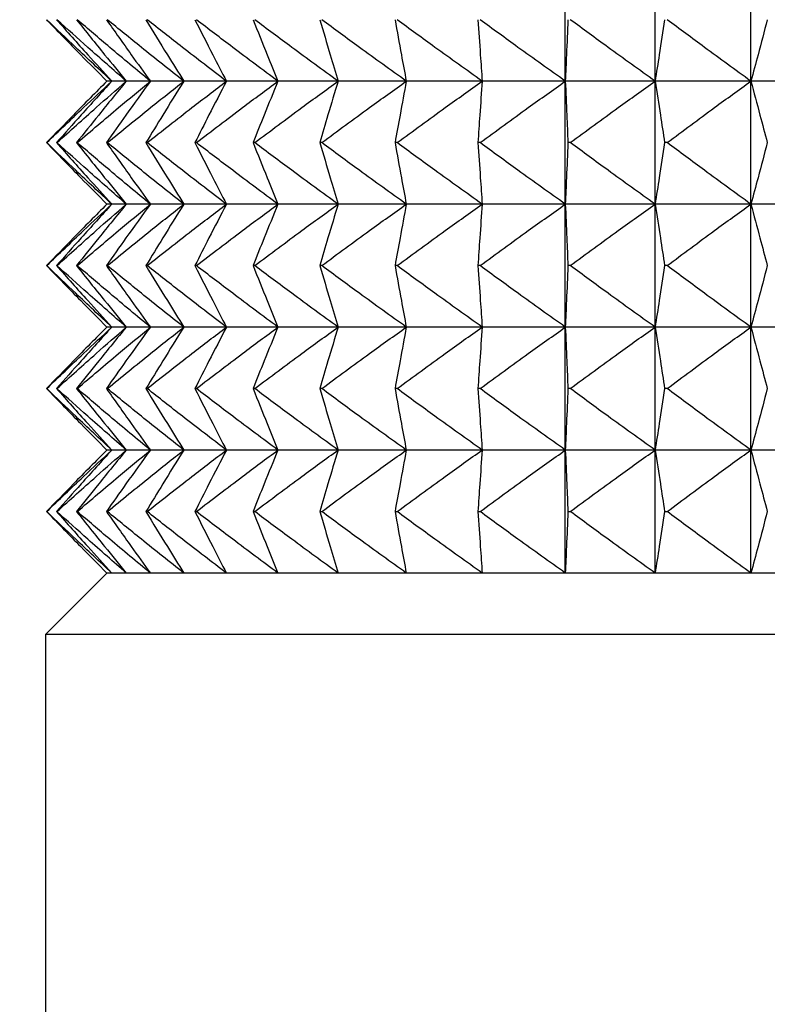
# Model space of a CAD drawing. Header units: millimetres. Extents: x 0 to 210, y 0 to 297.
# Tile 54 of 80: x 172.7 to 174.52, y 262.78 to 265.18. Entities that reach past the tile are written whole.
import ezdxf

# ---------------------------------------------------------------- set-up
doc = ezdxf.new("R2010")
doc.units = ezdxf.units.MM
doc.dimstyles.new('SLDDIMSTYLE0', dxfattribs={"dimtxt": 0.18, "dimasz": 1.016, "dimexe": 0, "dimexo": 0.0625, "dimgap": 0, "dimtad": 0, "dimtih": 1, "dimtoh": 1, "dimdec": 0, "dimrnd": 1e-09, "dimzin": 0, "dimdsep": 46, "dimtxsty": 'Standard', "dimblk1": 'DOT', "dimblk2": 'DOT', "dimsah": 1, "dimcen": 0.09, "dimadec": 0, "dimazin": 0, "dimtfac": 1.016, "dimtdec": 0, "dimtofl": 0, "dimtmove": 0, "dimatfit": 3, "dimldrblk": 'DOT', "dimfxl": 1, "dimfrac": 2, "dimtolj": 1, "dimtzin": 0, "dimarcsym": 0})

# ---------------------------------------------------------------- blocks, each defined once
blk = doc.blocks.new('_Dot')
at = {"color": 0, "linetype": 'ByBlock', "lineweight": -2}
blk.add_line((-0.5, 0), (-1, 0), dxfattribs=at)
at = {"color": 0, "linetype": 'ByBlock', "const_width": 0.5}
blk.add_lwpolyline([(-0.25, 0, 1), (0.25, 0, 1)], format="xyb", close=True, dxfattribs=at)

msp = doc.modelspace()

# ---------------------------------------------------------------- linework, layer by layer
at = {"color": 7, "linetype": 'Continuous', "lineweight": 25}
for p, q in [((174.028, 265.0273), (174.028, 265.3273)), ((174.2469, 265.0273), (174.2469, 265.3273)), ((174.4805, 265.0273), (174.4805, 265.3273)), ((172.9221, 265.0273), (172.9103, 265.0273)), ((172.9574, 265.0273), (172.9221, 265.0273)), ((173.0161, 265.0273), (172.9574, 265.0273)), ((173.0977, 265.0273), (173.0161, 265.0273)), ((173.2016, 265.0273), (173.0977, 265.0273)), ((173.3273, 265.0273), (173.2016, 265.0273)), ((173.4738, 265.0273), (173.3273, 265.0273)), ((173.6402, 265.0273), (173.4738, 265.0273)), ((173.8253, 265.0273), (173.6402, 265.0273)), ((174.028, 265.0273), (173.8253, 265.0273)), ((174.2469, 265.0273), (174.028, 265.0273)), ((174.028, 264.7273), (174.028, 265.0273)), ((174.4805, 265.0273), (174.2469, 265.0273)), ((174.2469, 264.7273), (174.2469, 265.0273)), ((174.7272, 265.0273), (174.4805, 265.0273)), ((174.4805, 264.7273), (174.4805, 265.0273)), ((172.7635, 264.8773), (172.7632, 264.8773)), ((172.7884, 264.8773), (172.7875, 264.8773)), ((172.8378, 264.8773), (172.8362, 264.8773)), ((172.9112, 264.8773), (172.909, 264.8773)), ((173.0083, 264.8773), (173.0055, 264.8773)), ((173.1283, 264.8773), (173.125, 264.8773)), ((173.2706, 264.8773), (173.2667, 264.8773)), ((173.434, 264.8773), (173.4296, 264.8773)), ((173.6176, 264.8773), (173.6127, 264.8773)), ((173.8201, 264.8773), (173.8147, 264.8773)), ((174.0402, 264.8773), (174.0344, 264.8773)), ((174.2764, 264.8773), (174.2701, 264.8773)), ((172.9221, 264.7273), (172.9103, 264.7273)), ((172.9574, 264.7273), (172.9221, 264.7273)), ((173.0161, 264.7273), (172.9574, 264.7273)), ((173.0977, 264.7273), (173.0161, 264.7273)), ((173.2016, 264.7273), (173.0977, 264.7273)), ((173.3273, 264.7273), (173.2016, 264.7273)), ((173.4738, 264.7273), (173.3273, 264.7273)), ((173.6402, 264.7273), (173.4738, 264.7273)), ((173.8253, 264.7273), (173.6402, 264.7273)), ((174.028, 264.7273), (173.8253, 264.7273)), ((174.2469, 264.7273), (174.028, 264.7273)), ((174.028, 264.4273), (174.028, 264.7273)), ((174.4805, 264.7273), (174.2469, 264.7273)), ((174.2469, 264.4273), (174.2469, 264.7273)), ((174.7272, 264.7273), (174.4805, 264.7273)), ((174.4805, 264.4273), (174.4805, 264.7273)), ((172.7635, 264.5773), (172.7632, 264.5773)), ((172.7884, 264.5773), (172.7875, 264.5773)), ((172.8378, 264.5773), (172.8362, 264.5773)), ((172.9112, 264.5773), (172.909, 264.5773)), ((173.0083, 264.5773), (173.0055, 264.5773)), ((173.1283, 264.5773), (173.125, 264.5773)), ((173.2706, 264.5773), (173.2667, 264.5773)), ((173.434, 264.5773), (173.4296, 264.5773)), ((173.6176, 264.5773), (173.6127, 264.5773)), ((173.8201, 264.5773), (173.8147, 264.5773)), ((174.0402, 264.5773), (174.0344, 264.5773)), ((174.2764, 264.5773), (174.2701, 264.5773)), ((172.9221, 264.4273), (172.9103, 264.4273)), ((172.9574, 264.4273), (172.9221, 264.4273)), ((173.0161, 264.4273), (172.9574, 264.4273)), ((173.0977, 264.4273), (173.0161, 264.4273)), ((173.2016, 264.4273), (173.0977, 264.4273)), ((173.3273, 264.4273), (173.2016, 264.4273)), ((173.4738, 264.4273), (173.3273, 264.4273)), ((173.6402, 264.4273), (173.4738, 264.4273)), ((173.8253, 264.4273), (173.6402, 264.4273)), ((174.028, 264.4273), (173.8253, 264.4273)), ((174.2469, 264.4273), (174.028, 264.4273)), ((174.028, 264.1273), (174.028, 264.4273)), ((174.4805, 264.4273), (174.2469, 264.4273)), ((174.2469, 264.1273), (174.2469, 264.4273)), ((174.7272, 264.4273), (174.4805, 264.4273)), ((174.4805, 264.1273), (174.4805, 264.4273)), ((172.7635, 264.2773), (172.7632, 264.2773)), ((172.7884, 264.2773), (172.7875, 264.2773)), ((172.8378, 264.2773), (172.8362, 264.2773)), ((172.9112, 264.2773), (172.909, 264.2773)), ((173.0083, 264.2773), (173.0055, 264.2773)), ((173.1283, 264.2773), (173.125, 264.2773)), ((173.2706, 264.2773), (173.2667, 264.2773)), ((173.434, 264.2773), (173.4296, 264.2773)), ((173.6176, 264.2773), (173.6127, 264.2773)), ((173.8201, 264.2773), (173.8147, 264.2773)), ((174.0402, 264.2773), (174.0344, 264.2773)), ((174.2764, 264.2773), (174.2701, 264.2773)), ((172.9221, 264.1273), (172.9103, 264.1273)), ((172.9574, 264.1273), (172.9221, 264.1273)), ((173.0161, 264.1273), (172.9574, 264.1273)), ((173.0977, 264.1273), (173.0161, 264.1273)), ((173.2016, 264.1273), (173.0977, 264.1273)), ((173.3273, 264.1273), (173.2016, 264.1273)), ((173.4738, 264.1273), (173.3273, 264.1273)), ((173.6402, 264.1273), (173.4738, 264.1273)), ((173.8253, 264.1273), (173.6402, 264.1273)), ((174.028, 264.1273), (173.8253, 264.1273)), ((174.2469, 264.1273), (174.028, 264.1273)), ((174.028, 263.8273), (174.028, 264.1273)), ((174.4805, 264.1273), (174.2469, 264.1273)), ((174.2469, 263.8273), (174.2469, 264.1273)), ((174.7272, 264.1273), (174.4805, 264.1273)), ((174.4805, 263.8273), (174.4805, 264.1273)), ((172.7632, 263.9773), (172.7635, 263.9773)), ((172.7875, 263.9773), (172.7884, 263.9773)), ((172.8362, 263.9773), (172.8378, 263.9773)), ((172.909, 263.9773), (172.9112, 263.9773)), ((173.0055, 263.9773), (173.0083, 263.9773)), ((173.125, 263.9773), (173.1283, 263.9773)), ((173.2667, 263.9773), (173.2706, 263.9773)), ((173.4296, 263.9773), (173.434, 263.9773)), ((173.6127, 263.9773), (173.6176, 263.9773)), ((173.8147, 263.9773), (173.8201, 263.9773)), ((174.0344, 263.9773), (174.0402, 263.9773)), ((174.2701, 263.9773), (174.2764, 263.9773)), ((172.9103, 263.8273), (172.7603, 263.6773)), ((172.9221, 263.8273), (172.9103, 263.8273)), ((172.9574, 263.8273), (172.9221, 263.8273)), ((173.0161, 263.8273), (172.9574, 263.8273)), ((173.0977, 263.8273), (173.0161, 263.8273)), ((173.2016, 263.8273), (173.0977, 263.8273)), ((173.3273, 263.8273), (173.2016, 263.8273)), ((173.4738, 263.8273), (173.3273, 263.8273)), ((173.6402, 263.8273), (173.4738, 263.8273)), ((173.8253, 263.8273), (173.6402, 263.8273)), ((174.028, 263.8273), (173.8253, 263.8273)), ((174.2469, 263.8273), (174.028, 263.8273)), ((174.4805, 263.8273), (174.2469, 263.8273)), ((174.7272, 263.8273), (174.4805, 263.8273)), ((172.7603, 263.6773), (172.7603, 262.1773)), ((180.1603, 263.6773), (172.7603, 263.6773))]:
    msp.add_line(p, q, dxfattribs=at)
for points, knots in [([(172.7632, 265.1773), (172.7908, 265.1487), (172.8395, 265.0984), (172.8889, 265.0488), (172.9103, 265.0273)], [0, 0, 0, 0, 0.567508, 1, 1, 1, 1]), ([(172.9221, 265.0273), (172.8927, 265.0547), (172.8395, 265.1044), (172.787, 265.1548), (172.7635, 265.1773)], [0, 0, 0, 0, 0.552659, 1, 1, 1, 1]), ([(172.7875, 265.1773), (172.8127, 265.1487), (172.8573, 265.0984), (172.9025, 265.0488), (172.9221, 265.0273)], [0, 0, 0, 0, 0.567717, 1, 1, 1, 1]), ([(172.9574, 265.0273), (172.9261, 265.0547), (172.8694, 265.1043), (172.8134, 265.1548), (172.7884, 265.1773)], [0, 0, 0, 0, 0.552808, 1, 1, 1, 1]), ([(172.8362, 265.1773), (172.859, 265.1488), (172.899, 265.0985), (172.9398, 265.0488), (172.9574, 265.0273)], [0, 0, 0, 0, 0.56796, 1, 1, 1, 1]), ([(173.0161, 265.0273), (172.983, 265.0547), (172.9232, 265.1043), (172.8642, 265.1548), (172.8378, 265.1773)], [0, 0, 0, 0, 0.552932, 1, 1, 1, 1]), ([(172.909, 265.1773), (172.9291, 265.1488), (172.9645, 265.0985), (173.0005, 265.0488), (173.0161, 265.0273)], [0, 0, 0, 0, 0.568234, 1, 1, 1, 1]), ([(173.0977, 265.0273), (173.0631, 265.0547), (173.0006, 265.1043), (172.9388, 265.1548), (172.9112, 265.1773)], [0, 0, 0, 0, 0.553033, 1, 1, 1, 1]), ([(173.0055, 265.1773), (173.0228, 265.1488), (173.0532, 265.0986), (173.0843, 265.0488), (173.0977, 265.0273)], [0, 0, 0, 0, 0.568536, 1, 1, 1, 1]), ([(173.2016, 265.0273), (173.1658, 265.0547), (173.101, 265.1043), (173.0369, 265.1548), (173.0083, 265.1773)], [0, 0, 0, 0, 0.553115, 1, 1, 1, 1]), ([(173.125, 265.1773), (173.1394, 265.1488), (173.1646, 265.0986), (173.1905, 265.0488), (173.2016, 265.0273)], [0, 0, 0, 0, 0.568854, 1, 1, 1, 1]), ([(173.3273, 265.0273), (173.2904, 265.0547), (173.2238, 265.1043), (173.1578, 265.1548), (173.1283, 265.1773)], [0, 0, 0, 0, 0.553177, 1, 1, 1, 1]), ([(173.2667, 265.1773), (173.278, 265.1488), (173.298, 265.0987), (173.3185, 265.0488), (173.3273, 265.0273)], [0, 0, 0, 0, 0.569171, 1, 1, 1, 1]), ([(173.4738, 265.0273), (173.4361, 265.0547), (173.3681, 265.1043), (173.3007, 265.1548), (173.2706, 265.1773)], [0, 0, 0, 0, 0.553223, 1, 1, 1, 1]), ([(173.4296, 265.1773), (173.4379, 265.1488), (173.4524, 265.0987), (173.4674, 265.0488), (173.4738, 265.0273)], [0, 0, 0, 0, 0.569459, 1, 1, 1, 1]), ([(173.6402, 265.0273), (173.602, 265.0547), (173.5329, 265.1043), (173.4645, 265.1548), (173.434, 265.1773)], [0, 0, 0, 0, 0.553254, 1, 1, 1, 1]), ([(173.6127, 265.1773), (173.6178, 265.1488), (173.6269, 265.0988), (173.6362, 265.0488), (173.6402, 265.0273)], [0, 0, 0, 0, 0.569684, 1, 1, 1, 1]), ([(173.8253, 265.0273), (173.7868, 265.0547), (173.7173, 265.1043), (173.6484, 265.1548), (173.6176, 265.1773)], [0, 0, 0, 0, 0.553271, 1, 1, 1, 1]), ([(173.8147, 265.1773), (173.8167, 265.1488), (173.8202, 265.0988), (173.8238, 265.0488), (173.8253, 265.0273)], [0, 0, 0, 0, 0.5698154, 1, 1, 1, 1]), ([(174.028, 265.0273), (173.9895, 265.0547), (173.9198, 265.1043), (173.8509, 265.1548), (173.8201, 265.1773)], [0, 0, 0, 0, 0.553272, 1, 1, 1, 1]), ([(174.0344, 265.1773), (174.0332, 265.1488), (174.0311, 265.0988), (174.0289, 265.0488), (174.028, 265.0273)], [0, 0, 0, 0, 0.569831, 1, 1, 1, 1]), ([(174.2469, 265.0273), (174.2086, 265.0547), (174.1393, 265.1043), (174.0708, 265.1548), (174.0402, 265.1773)], [0, 0, 0, 0, 0.55326, 1, 1, 1, 1]), ([(174.2701, 265.1773), (174.2658, 265.1488), (174.2581, 265.0988), (174.2503, 265.0488), (174.2469, 265.0273)], [0, 0, 0, 0, 0.569727, 1, 1, 1, 1]), ([(174.4805, 265.0273), (174.4426, 265.0547), (174.3743, 265.1043), (174.3066, 265.1548), (174.2764, 265.1773)], [0, 0, 0, 0, 0.553232, 1, 1, 1, 1]), ([(174.5205, 265.1773), (174.513, 265.1488), (174.4998, 265.0988), (174.4863, 265.0488), (174.4805, 265.0273)], [0, 0, 0, 0, 0.569522, 1, 1, 1, 1]), ([(172.9103, 265.0273), (172.883, 264.9999), (172.8336, 264.9502), (172.7849, 264.8998), (172.7632, 264.8773)], [0, 0, 0, 0, 0.552504, 1, 1, 1, 1]), ([(172.7635, 264.8773), (172.7933, 264.9059), (172.8458, 264.9562), (172.899, 265.0058), (172.9221, 265.0273)], [0, 0, 0, 0, 0.567303, 1, 1, 1, 1]), ([(172.9221, 265.0273), (172.8971, 264.9999), (172.8519, 264.9502), (172.8074, 264.8998), (172.7875, 264.8773)], [0, 0, 0, 0, 0.5522976, 1, 1, 1, 1]), ([(172.7884, 264.8773), (172.8202, 264.9059), (172.8762, 264.9563), (172.9329, 265.0058), (172.9574, 265.0273)], [0, 0, 0, 0, 0.567154, 1, 1, 1, 1]), ([(172.9574, 265.0273), (172.9349, 264.9999), (172.8942, 264.9501), (172.8541, 264.8998), (172.8362, 264.8773)], [0, 0, 0, 0, 0.55206, 1, 1, 1, 1]), ([(172.8378, 264.8773), (172.8713, 264.9059), (172.9304, 264.9563), (172.9902, 265.0058), (173.0161, 265.0273)], [0, 0, 0, 0, 0.567031, 1, 1, 1, 1]), ([(173.0161, 265.0273), (172.9962, 264.9998), (172.9602, 264.9501), (172.9249, 264.8998), (172.909, 264.8773)], [0, 0, 0, 0, 0.55179, 1, 1, 1, 1]), ([(172.9112, 264.8773), (172.9463, 264.9059), (173.0081, 264.9563), (173.0706, 265.0059), (173.0977, 265.0273)], [0, 0, 0, 0, 0.56693, 1, 1, 1, 1]), ([(173.0977, 265.0273), (173.0806, 264.9998), (173.0495, 264.95), (173.0192, 264.8998), (173.0055, 264.8773)], [0, 0, 0, 0, 0.551494, 1, 1, 1, 1]), ([(173.0083, 264.8773), (173.0446, 264.9059), (173.1088, 264.9563), (173.1736, 265.0059), (173.2016, 265.0273)], [0, 0, 0, 0, 0.566849, 1, 1, 1, 1]), ([(173.2016, 265.0273), (173.1874, 264.9998), (173.1616, 264.95), (173.1363, 264.8998), (173.125, 264.8773)], [0, 0, 0, 0, 0.551181, 1, 1, 1, 1]), ([(173.1283, 264.8773), (173.1657, 264.9059), (173.2317, 264.9563), (173.2984, 265.0059), (173.3273, 265.0273)], [0, 0, 0, 0, 0.566787, 1, 1, 1, 1]), ([(173.3273, 265.0273), (173.316, 264.9998), (173.2956, 264.9499), (173.2756, 264.8998), (173.2667, 264.8773)], [0, 0, 0, 0, 0.550869, 1, 1, 1, 1]), ([(173.2706, 264.8773), (173.3088, 264.9059), (173.3762, 264.9563), (173.4443, 265.0059), (173.4738, 265.0273)], [0, 0, 0, 0, 0.566741, 1, 1, 1, 1]), ([(173.4738, 265.0273), (173.4656, 264.9998), (173.4507, 264.9499), (173.4361, 264.8998), (173.4296, 264.8773)], [0, 0, 0, 0, 0.550587, 1, 1, 1, 1]), ([(173.434, 264.8773), (173.4728, 264.9059), (173.5412, 264.9563), (173.6102, 265.0059), (173.6402, 265.0273)], [0, 0, 0, 0, 0.566711, 1, 1, 1, 1]), ([(173.6402, 265.0273), (173.6351, 264.9998), (173.6258, 264.9498), (173.6167, 264.8998), (173.6127, 264.8773)], [0, 0, 0, 0, 0.550365, 1, 1, 1, 1]), ([(173.6176, 264.8773), (173.6566, 264.9059), (173.7256, 264.9563), (173.7952, 265.0059), (173.8253, 265.0273)], [0, 0, 0, 0, 0.566695, 1, 1, 1, 1]), ([(173.8253, 265.0273), (173.8233, 264.9998), (173.8198, 264.9498), (173.8163, 264.8998), (173.8147, 264.8773)], [0, 0, 0, 0, 0.5502368, 1, 1, 1, 1]), ([(173.8201, 264.8773), (173.8592, 264.9059), (173.9282, 264.9563), (173.9978, 265.0059), (174.028, 265.0273)], [0, 0, 0, 0, 0.566693, 1, 1, 1, 1]), ([(174.028, 265.0273), (174.0292, 264.9998), (174.0313, 264.9498), (174.0334, 264.8998), (174.0344, 264.8773)], [0, 0, 0, 0, 0.550222, 1, 1, 1, 1]), ([(174.0402, 264.8773), (174.079, 264.9059), (174.1476, 264.9563), (174.2169, 265.0059), (174.2469, 265.0273)], [0, 0, 0, 0, 0.566705, 1, 1, 1, 1]), ([(174.2469, 265.0273), (174.2512, 264.9998), (174.2591, 264.9498), (174.2667, 264.8998), (174.2701, 264.8773)], [0, 0, 0, 0, 0.550323, 1, 1, 1, 1]), ([(174.2764, 264.8773), (174.3147, 264.9059), (174.3824, 264.9563), (174.4508, 265.0059), (174.4805, 265.0273)], [0, 0, 0, 0, 0.566732, 1, 1, 1, 1]), ([(174.4805, 265.0273), (174.4879, 264.9998), (174.5014, 264.9498), (174.5146, 264.8998), (174.5205, 264.8773)], [0, 0, 0, 0, 0.550524, 1, 1, 1, 1]), ([(172.7632, 264.8773), (172.7908, 264.8487), (172.8395, 264.7984), (172.8889, 264.7488), (172.9103, 264.7273)], [0, 0, 0, 0, 0.567458, 1, 1, 1, 1]), ([(172.9221, 264.7273), (172.8927, 264.7547), (172.8395, 264.8044), (172.787, 264.8548), (172.7635, 264.8773)], [0, 0, 0, 0, 0.552659, 1, 1, 1, 1]), ([(172.7875, 264.8773), (172.8127, 264.8487), (172.8573, 264.7984), (172.9025, 264.7488), (172.9221, 264.7273)], [0, 0, 0, 0, 0.567662, 1, 1, 1, 1]), ([(172.9574, 264.7273), (172.9261, 264.7547), (172.8694, 264.8043), (172.8134, 264.8548), (172.7884, 264.8773)], [0, 0, 0, 0, 0.552808, 1, 1, 1, 1]), ([(172.8362, 264.8773), (172.859, 264.8488), (172.899, 264.7985), (172.9398, 264.7488), (172.9574, 264.7273)], [0, 0, 0, 0, 0.5678999, 1, 1, 1, 1]), ([(173.0161, 264.7273), (172.983, 264.7547), (172.9232, 264.8043), (172.8642, 264.8548), (172.8378, 264.8773)], [0, 0, 0, 0, 0.552932, 1, 1, 1, 1]), ([(172.909, 264.8773), (172.9291, 264.8488), (172.9645, 264.7985), (173.0005, 264.7488), (173.0161, 264.7273)], [0, 0, 0, 0, 0.568168, 1, 1, 1, 1]), ([(173.0977, 264.7273), (173.0631, 264.7547), (173.0006, 264.8043), (172.9388, 264.8548), (172.9112, 264.8773)], [0, 0, 0, 0, 0.553033, 1, 1, 1, 1]), ([(173.0055, 264.8773), (173.0228, 264.8488), (173.0532, 264.7986), (173.0843, 264.7488), (173.0977, 264.7273)], [0, 0, 0, 0, 0.568464, 1, 1, 1, 1]), ([(173.2016, 264.7273), (173.1658, 264.7547), (173.101, 264.8043), (173.0369, 264.8547), (173.0083, 264.8773)], [0, 0, 0, 0, 0.553115, 1, 1, 1, 1]), ([(173.125, 264.8773), (173.1394, 264.8488), (173.1646, 264.7986), (173.1905, 264.7488), (173.2016, 264.7273)], [0, 0, 0, 0, 0.568775, 1, 1, 1, 1]), ([(173.3273, 264.7273), (173.2904, 264.7547), (173.2238, 264.8043), (173.1578, 264.8547), (173.1283, 264.8773)], [0, 0, 0, 0, 0.553177, 1, 1, 1, 1]), ([(173.2667, 264.8773), (173.278, 264.8488), (173.298, 264.7987), (173.3185, 264.7488), (173.3273, 264.7273)], [0, 0, 0, 0, 0.5690858, 1, 1, 1, 1]), ([(173.4738, 264.7273), (173.4361, 264.7547), (173.3681, 264.8043), (173.3007, 264.8547), (173.2706, 264.8773)], [0, 0, 0, 0, 0.553223, 1, 1, 1, 1]), ([(173.4296, 264.8773), (173.4379, 264.8488), (173.4524, 264.7987), (173.4674, 264.7488), (173.4738, 264.7273)], [0, 0, 0, 0, 0.569367, 1, 1, 1, 1]), ([(173.6402, 264.7273), (173.602, 264.7547), (173.5329, 264.8043), (173.4645, 264.8547), (173.434, 264.8773)], [0, 0, 0, 0, 0.553254, 1, 1, 1, 1]), ([(173.6127, 264.8773), (173.6178, 264.8488), (173.6269, 264.7988), (173.6362, 264.7488), (173.6402, 264.7273)], [0, 0, 0, 0, 0.569588, 1, 1, 1, 1]), ([(173.8253, 264.7273), (173.7868, 264.7547), (173.7173, 264.8043), (173.6484, 264.8547), (173.6176, 264.8773)], [0, 0, 0, 0, 0.553271, 1, 1, 1, 1]), ([(173.8147, 264.8773), (173.8167, 264.8488), (173.8202, 264.7988), (173.8238, 264.7488), (173.8253, 264.7273)], [0, 0, 0, 0, 0.5697165, 1, 1, 1, 1]), ([(174.028, 264.7273), (173.9895, 264.7547), (173.9198, 264.8043), (173.8509, 264.8547), (173.8201, 264.8773)], [0, 0, 0, 0, 0.553272, 1, 1, 1, 1]), ([(174.0344, 264.8773), (174.0332, 264.8488), (174.0311, 264.7988), (174.0289, 264.7488), (174.028, 264.7273)], [0, 0, 0, 0, 0.569731, 1, 1, 1, 1]), ([(174.2469, 264.7273), (174.2086, 264.7547), (174.1393, 264.8043), (174.0708, 264.8547), (174.0402, 264.8773)], [0, 0, 0, 0, 0.55326, 1, 1, 1, 1]), ([(174.2701, 264.8773), (174.2658, 264.8488), (174.2581, 264.7988), (174.2503, 264.7488), (174.2469, 264.7273)], [0, 0, 0, 0, 0.56963, 1, 1, 1, 1]), ([(174.4805, 264.7273), (174.4426, 264.7547), (174.3743, 264.8043), (174.3066, 264.8547), (174.2764, 264.8773)], [0, 0, 0, 0, 0.553232, 1, 1, 1, 1]), ([(174.5205, 264.8773), (174.513, 264.8488), (174.4998, 264.7988), (174.4863, 264.7488), (174.4805, 264.7273)], [0, 0, 0, 0, 0.569429, 1, 1, 1, 1]), ([(172.9103, 264.7273), (172.883, 264.6999), (172.8336, 264.6502), (172.7849, 264.5998), (172.7632, 264.5773)], [0, 0, 0, 0, 0.552481, 1, 1, 1, 1]), ([(172.7635, 264.5773), (172.7933, 264.6059), (172.8458, 264.6562), (172.899, 264.7058), (172.9221, 264.7273)], [0, 0, 0, 0, 0.567283, 1, 1, 1, 1]), ([(172.9221, 264.7273), (172.8971, 264.6999), (172.8519, 264.6502), (172.8074, 264.5998), (172.7875, 264.5773)], [0, 0, 0, 0, 0.552273, 1, 1, 1, 1]), ([(172.7884, 264.5773), (172.8202, 264.6059), (172.8762, 264.6563), (172.9329, 264.7058), (172.9574, 264.7273)], [0, 0, 0, 0, 0.567135, 1, 1, 1, 1]), ([(172.9574, 264.7273), (172.9349, 264.6999), (172.8942, 264.6501), (172.8541, 264.5998), (172.8362, 264.5773)], [0, 0, 0, 0, 0.552033, 1, 1, 1, 1]), ([(172.8378, 264.5773), (172.8713, 264.6059), (172.9304, 264.6563), (172.9902, 264.7058), (173.0161, 264.7273)], [0, 0, 0, 0, 0.567013, 1, 1, 1, 1]), ([(173.0161, 264.7273), (172.9962, 264.6998), (172.9602, 264.6501), (172.9249, 264.5998), (172.909, 264.5773)], [0, 0, 0, 0, 0.551761, 1, 1, 1, 1]), ([(172.9112, 264.5773), (172.9463, 264.6059), (173.0081, 264.6563), (173.0706, 264.7058), (173.0977, 264.7273)], [0, 0, 0, 0, 0.566913, 1, 1, 1, 1]), ([(173.0977, 264.7273), (173.0806, 264.6998), (173.0495, 264.65), (173.0192, 264.5998), (173.0055, 264.5773)], [0, 0, 0, 0, 0.551462, 1, 1, 1, 1]), ([(173.0083, 264.5773), (173.0446, 264.6059), (173.1088, 264.6563), (173.1736, 264.7058), (173.2016, 264.7273)], [0, 0, 0, 0, 0.566833, 1, 1, 1, 1]), ([(173.2016, 264.7273), (173.1874, 264.6998), (173.1616, 264.65), (173.1363, 264.5998), (173.125, 264.5773)], [0, 0, 0, 0, 0.551146, 1, 1, 1, 1]), ([(173.1283, 264.5773), (173.1657, 264.6059), (173.2317, 264.6563), (173.2984, 264.7058), (173.3273, 264.7273)], [0, 0, 0, 0, 0.566772, 1, 1, 1, 1]), ([(173.3273, 264.7273), (173.316, 264.6998), (173.2956, 264.6499), (173.2756, 264.5998), (173.2667, 264.5773)], [0, 0, 0, 0, 0.550831, 1, 1, 1, 1]), ([(173.2706, 264.5773), (173.3088, 264.6059), (173.3762, 264.6563), (173.4443, 264.7058), (173.4738, 264.7273)], [0, 0, 0, 0, 0.566726, 1, 1, 1, 1]), ([(173.4738, 264.7273), (173.4656, 264.6998), (173.4507, 264.6499), (173.4361, 264.5998), (173.4296, 264.5773)], [0, 0, 0, 0, 0.550546, 1, 1, 1, 1]), ([(173.434, 264.5773), (173.4728, 264.6059), (173.5412, 264.6563), (173.6102, 264.7058), (173.6402, 264.7273)], [0, 0, 0, 0, 0.566696, 1, 1, 1, 1]), ([(173.6402, 264.7273), (173.6351, 264.6998), (173.6258, 264.6498), (173.6167, 264.5998), (173.6127, 264.5773)], [0, 0, 0, 0, 0.550322, 1, 1, 1, 1]), ([(173.6176, 264.5773), (173.6566, 264.6059), (173.7256, 264.6563), (173.7952, 264.7058), (173.8253, 264.7273)], [0, 0, 0, 0, 0.56668, 1, 1, 1, 1]), ([(173.8253, 264.7273), (173.8233, 264.6998), (173.8198, 264.6498), (173.8163, 264.5998), (173.8147, 264.5773)], [0, 0, 0, 0, 0.550192, 1, 1, 1, 1]), ([(173.8201, 264.5773), (173.8592, 264.6059), (173.9282, 264.6563), (173.9978, 264.7058), (174.028, 264.7273)], [0, 0, 0, 0, 0.566678, 1, 1, 1, 1]), ([(174.028, 264.7273), (174.0292, 264.6998), (174.0313, 264.6498), (174.0334, 264.5998), (174.0344, 264.5773)], [0, 0, 0, 0, 0.550177, 1, 1, 1, 1]), ([(174.0402, 264.5773), (174.079, 264.6059), (174.1476, 264.6563), (174.2169, 264.7058), (174.2469, 264.7273)], [0, 0, 0, 0, 0.56669, 1, 1, 1, 1]), ([(174.2469, 264.7273), (174.2512, 264.6998), (174.2591, 264.6498), (174.2667, 264.5998), (174.2701, 264.5773)], [0, 0, 0, 0, 0.5502799, 1, 1, 1, 1]), ([(174.2764, 264.5773), (174.3147, 264.6059), (174.3824, 264.6563), (174.4508, 264.7058), (174.4805, 264.7273)], [0, 0, 0, 0, 0.566717, 1, 1, 1, 1]), ([(174.4805, 264.7273), (174.4879, 264.6998), (174.5014, 264.6499), (174.5146, 264.5998), (174.5205, 264.5773)], [0, 0, 0, 0, 0.550483, 1, 1, 1, 1]), ([(172.7632, 264.5773), (172.7908, 264.5487), (172.8395, 264.4984), (172.8889, 264.4488), (172.9103, 264.4273)], [0, 0, 0, 0, 0.56748, 1, 1, 1, 1]), ([(172.9221, 264.4273), (172.8927, 264.4547), (172.8395, 264.5044), (172.787, 264.5548), (172.7635, 264.5773)], [0, 0, 0, 0, 0.55268, 1, 1, 1, 1]), ([(172.7875, 264.5773), (172.8127, 264.5487), (172.8573, 264.4984), (172.9025, 264.4488), (172.9221, 264.4273)], [0, 0, 0, 0, 0.567686, 1, 1, 1, 1]), ([(172.9574, 264.4273), (172.9261, 264.4547), (172.8694, 264.5044), (172.8134, 264.5548), (172.7884, 264.5773)], [0, 0, 0, 0, 0.552827, 1, 1, 1, 1]), ([(172.8362, 264.5773), (172.859, 264.5488), (172.899, 264.4985), (172.9398, 264.4488), (172.9574, 264.4273)], [0, 0, 0, 0, 0.567926, 1, 1, 1, 1]), ([(173.0161, 264.4273), (172.983, 264.4547), (172.9233, 264.5043), (172.8642, 264.5548), (172.8378, 264.5773)], [0, 0, 0, 0, 0.55295, 1, 1, 1, 1]), ([(172.909, 264.5773), (172.9291, 264.5488), (172.9645, 264.4985), (173.0005, 264.4488), (173.0161, 264.4273)], [0, 0, 0, 0, 0.568197, 1, 1, 1, 1]), ([(173.0977, 264.4273), (173.0631, 264.4547), (173.0006, 264.5043), (172.9388, 264.5548), (172.9112, 264.5773)], [0, 0, 0, 0, 0.553051, 1, 1, 1, 1]), ([(173.0055, 264.5773), (173.0228, 264.5488), (173.0532, 264.4986), (173.0843, 264.4488), (173.0977, 264.4273)], [0, 0, 0, 0, 0.568495, 1, 1, 1, 1]), ([(173.2016, 264.4273), (173.1658, 264.4547), (173.101, 264.5043), (173.0369, 264.5548), (173.0083, 264.5773)], [0, 0, 0, 0, 0.553131, 1, 1, 1, 1]), ([(173.125, 264.5773), (173.1394, 264.5488), (173.1646, 264.4986), (173.1905, 264.4488), (173.2016, 264.4273)], [0, 0, 0, 0, 0.568809, 1, 1, 1, 1]), ([(173.3273, 264.4273), (173.2904, 264.4547), (173.2238, 264.5043), (173.1578, 264.5548), (173.1283, 264.5773)], [0, 0, 0, 0, 0.553193, 1, 1, 1, 1]), ([(173.2667, 264.5773), (173.278, 264.5488), (173.298, 264.4987), (173.3185, 264.4488), (173.3273, 264.4273)], [0, 0, 0, 0, 0.569123, 1, 1, 1, 1]), ([(173.4738, 264.4273), (173.4361, 264.4547), (173.3681, 264.5043), (173.3007, 264.5548), (173.2706, 264.5773)], [0, 0, 0, 0, 0.553239, 1, 1, 1, 1]), ([(173.4296, 264.5773), (173.4379, 264.5488), (173.4524, 264.4987), (173.4674, 264.4488), (173.4738, 264.4273)], [0, 0, 0, 0, 0.569407, 1, 1, 1, 1]), ([(173.6402, 264.4273), (173.602, 264.4547), (173.5329, 264.5043), (173.4645, 264.5548), (173.434, 264.5773)], [0, 0, 0, 0, 0.55327, 1, 1, 1, 1]), ([(173.6127, 264.5773), (173.6178, 264.5488), (173.6269, 264.4988), (173.6362, 264.4488), (173.6402, 264.4273)], [0, 0, 0, 0, 0.5696295, 1, 1, 1, 1]), ([(173.8253, 264.4273), (173.7868, 264.4547), (173.7173, 264.5043), (173.6484, 264.5548), (173.6176, 264.5773)], [0, 0, 0, 0, 0.553286, 1, 1, 1, 1]), ([(173.8147, 264.5773), (173.8167, 264.5488), (173.8202, 264.4988), (173.8238, 264.4488), (173.8253, 264.4273)], [0, 0, 0, 0, 0.569759, 1, 1, 1, 1]), ([(174.028, 264.4273), (173.9895, 264.4547), (173.9199, 264.5043), (173.8509, 264.5548), (173.8201, 264.5773)], [0, 0, 0, 0, 0.553288, 1, 1, 1, 1]), ([(174.0344, 264.5773), (174.0332, 264.5488), (174.0311, 264.4988), (174.0289, 264.4488), (174.028, 264.4273)], [0, 0, 0, 0, 0.569774, 1, 1, 1, 1]), ([(174.2469, 264.4273), (174.2086, 264.4547), (174.1393, 264.5043), (174.0708, 264.5548), (174.0402, 264.5773)], [0, 0, 0, 0, 0.553275, 1, 1, 1, 1]), ([(174.2701, 264.5773), (174.2658, 264.5488), (174.2581, 264.4988), (174.2503, 264.4488), (174.2469, 264.4273)], [0, 0, 0, 0, 0.569672, 1, 1, 1, 1]), ([(174.4805, 264.4273), (174.4426, 264.4547), (174.3743, 264.5043), (174.3066, 264.5548), (174.2764, 264.5773)], [0, 0, 0, 0, 0.553248, 1, 1, 1, 1]), ([(174.5205, 264.5773), (174.513, 264.5488), (174.4998, 264.4988), (174.4863, 264.4488), (174.4805, 264.4273)], [0, 0, 0, 0, 0.569469, 1, 1, 1, 1]), ([(172.9103, 264.4273), (172.883, 264.3999), (172.8336, 264.3502), (172.7849, 264.2998), (172.7632, 264.2773)], [0, 0, 0, 0, 0.552481, 1, 1, 1, 1]), ([(172.7635, 264.2773), (172.7933, 264.3059), (172.8458, 264.3562), (172.899, 264.4058), (172.9221, 264.4273)], [0, 0, 0, 0, 0.56733, 1, 1, 1, 1]), ([(172.9221, 264.4273), (172.8971, 264.3999), (172.8519, 264.3502), (172.8074, 264.2998), (172.7875, 264.2773)], [0, 0, 0, 0, 0.552273, 1, 1, 1, 1]), ([(172.7884, 264.2773), (172.8202, 264.3059), (172.8762, 264.3563), (172.9329, 264.4058), (172.9574, 264.4273)], [0, 0, 0, 0, 0.567179, 1, 1, 1, 1]), ([(172.9574, 264.4273), (172.9349, 264.3998), (172.8942, 264.3501), (172.8541, 264.2998), (172.8362, 264.2773)], [0, 0, 0, 0, 0.552033, 1, 1, 1, 1]), ([(172.8378, 264.2773), (172.8713, 264.3059), (172.9304, 264.3563), (172.9902, 264.4058), (173.0161, 264.4273)], [0, 0, 0, 0, 0.567055, 1, 1, 1, 1]), ([(173.0161, 264.4273), (172.9962, 264.3998), (172.9602, 264.3501), (172.9249, 264.2998), (172.909, 264.2773)], [0, 0, 0, 0, 0.551761, 1, 1, 1, 1]), ([(172.9112, 264.2773), (172.9463, 264.3059), (173.0081, 264.3563), (173.0706, 264.4058), (173.0977, 264.4273)], [0, 0, 0, 0, 0.566952, 1, 1, 1, 1]), ([(173.0977, 264.4273), (173.0806, 264.3998), (173.0495, 264.35), (173.0192, 264.2998), (173.0055, 264.2773)], [0, 0, 0, 0, 0.551462, 1, 1, 1, 1]), ([(173.0083, 264.2773), (173.0446, 264.3059), (173.1088, 264.3563), (173.1736, 264.4058), (173.2016, 264.4273)], [0, 0, 0, 0, 0.56687, 1, 1, 1, 1]), ([(173.2016, 264.4273), (173.1874, 264.3998), (173.1616, 264.35), (173.1363, 264.2998), (173.125, 264.2773)], [0, 0, 0, 0, 0.551146, 1, 1, 1, 1]), ([(173.1283, 264.2773), (173.1657, 264.3059), (173.2317, 264.3563), (173.2984, 264.4058), (173.3273, 264.4273)], [0, 0, 0, 0, 0.566808, 1, 1, 1, 1]), ([(173.3273, 264.4273), (173.316, 264.3998), (173.2956, 264.3499), (173.2756, 264.2998), (173.2667, 264.2773)], [0, 0, 0, 0, 0.550831, 1, 1, 1, 1]), ([(173.2706, 264.2773), (173.3088, 264.3059), (173.3762, 264.3563), (173.4443, 264.4058), (173.4738, 264.4273)], [0, 0, 0, 0, 0.566761, 1, 1, 1, 1]), ([(173.4738, 264.4273), (173.4656, 264.3998), (173.4507, 264.3499), (173.4361, 264.2998), (173.4296, 264.2773)], [0, 0, 0, 0, 0.550546, 1, 1, 1, 1]), ([(173.434, 264.2773), (173.4728, 264.3059), (173.5412, 264.3563), (173.6102, 264.4058), (173.6402, 264.4273)], [0, 0, 0, 0, 0.56673, 1, 1, 1, 1]), ([(173.6402, 264.4273), (173.6351, 264.3998), (173.6258, 264.3498), (173.6167, 264.2998), (173.6127, 264.2773)], [0, 0, 0, 0, 0.550322, 1, 1, 1, 1]), ([(173.6176, 264.2773), (173.6566, 264.3059), (173.7256, 264.3564), (173.7952, 264.4058), (173.8253, 264.4273)], [0, 0, 0, 0, 0.566714, 1, 1, 1, 1]), ([(173.8253, 264.4273), (173.8233, 264.3998), (173.8198, 264.3498), (173.8163, 264.2998), (173.8147, 264.2773)], [0, 0, 0, 0, 0.550192, 1, 1, 1, 1]), ([(173.8201, 264.2773), (173.8592, 264.3059), (173.9282, 264.3564), (173.9978, 264.4058), (174.028, 264.4273)], [0, 0, 0, 0, 0.566712, 1, 1, 1, 1]), ([(174.028, 264.4273), (174.0292, 264.3998), (174.0313, 264.3498), (174.0334, 264.2998), (174.0344, 264.2773)], [0, 0, 0, 0, 0.550177, 1, 1, 1, 1]), ([(174.0402, 264.2773), (174.079, 264.3059), (174.1476, 264.3563), (174.2169, 264.4058), (174.2469, 264.4273)], [0, 0, 0, 0, 0.566724, 1, 1, 1, 1]), ([(174.2469, 264.4273), (174.2512, 264.3998), (174.2591, 264.3498), (174.2667, 264.2998), (174.2701, 264.2773)], [0, 0, 0, 0, 0.5502799, 1, 1, 1, 1]), ([(174.2764, 264.2773), (174.3147, 264.3059), (174.3824, 264.3563), (174.4508, 264.4058), (174.4805, 264.4273)], [0, 0, 0, 0, 0.566752, 1, 1, 1, 1]), ([(174.4805, 264.4273), (174.4879, 264.3998), (174.5014, 264.3498), (174.5146, 264.2998), (174.5205, 264.2773)], [0, 0, 0, 0, 0.550483, 1, 1, 1, 1]), ([(172.7632, 264.2773), (172.7908, 264.2487), (172.8395, 264.1984), (172.8889, 264.1488), (172.9103, 264.1273)], [0, 0, 0, 0, 0.567508, 1, 1, 1, 1]), ([(172.9221, 264.1273), (172.8927, 264.1547), (172.8395, 264.2044), (172.787, 264.2548), (172.7635, 264.2773)], [0, 0, 0, 0, 0.552659, 1, 1, 1, 1]), ([(172.7875, 264.2773), (172.8127, 264.2487), (172.8573, 264.1984), (172.9025, 264.1488), (172.9221, 264.1273)], [0, 0, 0, 0, 0.567717, 1, 1, 1, 1]), ([(172.9574, 264.1273), (172.9261, 264.1547), (172.8694, 264.2043), (172.8134, 264.2548), (172.7884, 264.2773)], [0, 0, 0, 0, 0.552808, 1, 1, 1, 1]), ([(172.8362, 264.2773), (172.859, 264.2488), (172.899, 264.1985), (172.9398, 264.1488), (172.9574, 264.1273)], [0, 0, 0, 0, 0.56796, 1, 1, 1, 1]), ([(173.0161, 264.1273), (172.983, 264.1547), (172.9232, 264.2043), (172.8642, 264.2548), (172.8378, 264.2773)], [0, 0, 0, 0, 0.552932, 1, 1, 1, 1]), ([(172.909, 264.2773), (172.9291, 264.2488), (172.9645, 264.1985), (173.0005, 264.1488), (173.0161, 264.1273)], [0, 0, 0, 0, 0.568234, 1, 1, 1, 1]), ([(173.0977, 264.1273), (173.0631, 264.1547), (173.0006, 264.2043), (172.9388, 264.2548), (172.9112, 264.2773)], [0, 0, 0, 0, 0.553033, 1, 1, 1, 1]), ([(173.0055, 264.2773), (173.0228, 264.2488), (173.0532, 264.1986), (173.0843, 264.1488), (173.0977, 264.1273)], [0, 0, 0, 0, 0.568536, 1, 1, 1, 1]), ([(173.2016, 264.1273), (173.1658, 264.1547), (173.101, 264.2043), (173.0369, 264.2548), (173.0083, 264.2773)], [0, 0, 0, 0, 0.553115, 1, 1, 1, 1]), ([(173.125, 264.2773), (173.1394, 264.2488), (173.1646, 264.1986), (173.1905, 264.1488), (173.2016, 264.1273)], [0, 0, 0, 0, 0.568854, 1, 1, 1, 1]), ([(173.3273, 264.1273), (173.2904, 264.1547), (173.2238, 264.2043), (173.1578, 264.2548), (173.1283, 264.2773)], [0, 0, 0, 0, 0.553177, 1, 1, 1, 1]), ([(173.2667, 264.2773), (173.278, 264.2488), (173.298, 264.1987), (173.3185, 264.1488), (173.3273, 264.1273)], [0, 0, 0, 0, 0.569171, 1, 1, 1, 1]), ([(173.4738, 264.1273), (173.4361, 264.1547), (173.3681, 264.2043), (173.3007, 264.2548), (173.2706, 264.2773)], [0, 0, 0, 0, 0.553223, 1, 1, 1, 1]), ([(173.4296, 264.2773), (173.4379, 264.2488), (173.4524, 264.1987), (173.4674, 264.1488), (173.4738, 264.1273)], [0, 0, 0, 0, 0.569459, 1, 1, 1, 1]), ([(173.6402, 264.1273), (173.602, 264.1547), (173.5329, 264.2043), (173.4645, 264.2548), (173.434, 264.2773)], [0, 0, 0, 0, 0.553254, 1, 1, 1, 1]), ([(173.6127, 264.2773), (173.6178, 264.2488), (173.6269, 264.1988), (173.6362, 264.1488), (173.6402, 264.1273)], [0, 0, 0, 0, 0.569684, 1, 1, 1, 1]), ([(173.8253, 264.1273), (173.7868, 264.1547), (173.7173, 264.2043), (173.6484, 264.2548), (173.6176, 264.2773)], [0, 0, 0, 0, 0.553271, 1, 1, 1, 1]), ([(173.8147, 264.2773), (173.8167, 264.2488), (173.8202, 264.1988), (173.8238, 264.1488), (173.8253, 264.1273)], [0, 0, 0, 0, 0.5698154, 1, 1, 1, 1]), ([(174.028, 264.1273), (173.9895, 264.1547), (173.9198, 264.2043), (173.8509, 264.2548), (173.8201, 264.2773)], [0, 0, 0, 0, 0.553272, 1, 1, 1, 1]), ([(174.0344, 264.2773), (174.0332, 264.2488), (174.0311, 264.1988), (174.0289, 264.1488), (174.028, 264.1273)], [0, 0, 0, 0, 0.569831, 1, 1, 1, 1]), ([(174.2469, 264.1273), (174.2086, 264.1547), (174.1393, 264.2043), (174.0708, 264.2548), (174.0402, 264.2773)], [0, 0, 0, 0, 0.55326, 1, 1, 1, 1]), ([(174.2701, 264.2773), (174.2658, 264.2488), (174.2581, 264.1988), (174.2503, 264.1488), (174.2469, 264.1273)], [0, 0, 0, 0, 0.569727, 1, 1, 1, 1]), ([(174.4805, 264.1273), (174.4426, 264.1547), (174.3743, 264.2043), (174.3066, 264.2548), (174.2764, 264.2773)], [0, 0, 0, 0, 0.553232, 1, 1, 1, 1]), ([(174.5205, 264.2773), (174.513, 264.2488), (174.4998, 264.1988), (174.4863, 264.1488), (174.4805, 264.1273)], [0, 0, 0, 0, 0.569522, 1, 1, 1, 1]), ([(172.9103, 264.1273), (172.883, 264.0999), (172.8336, 264.0502), (172.7849, 263.9998), (172.7632, 263.9773)], [0, 0, 0, 0, 0.552504, 1, 1, 1, 1]), ([(172.7635, 263.9773), (172.7933, 264.0059), (172.8458, 264.0562), (172.899, 264.1058), (172.9221, 264.1273)], [0, 0, 0, 0, 0.567303, 1, 1, 1, 1]), ([(172.9221, 264.1273), (172.8971, 264.0999), (172.8519, 264.0502), (172.8074, 263.9998), (172.7875, 263.9773)], [0, 0, 0, 0, 0.5522976, 1, 1, 1, 1]), ([(172.7884, 263.9773), (172.8202, 264.0059), (172.8762, 264.0563), (172.9329, 264.1058), (172.9574, 264.1273)], [0, 0, 0, 0, 0.567154, 1, 1, 1, 1]), ([(172.9574, 264.1273), (172.9349, 264.0999), (172.8942, 264.0501), (172.8541, 263.9998), (172.8362, 263.9773)], [0, 0, 0, 0, 0.55206, 1, 1, 1, 1]), ([(172.8378, 263.9773), (172.8713, 264.0059), (172.9304, 264.0563), (172.9902, 264.1058), (173.0161, 264.1273)], [0, 0, 0, 0, 0.567031, 1, 1, 1, 1]), ([(173.0161, 264.1273), (172.9962, 264.0998), (172.9602, 264.0501), (172.9249, 263.9998), (172.909, 263.9773)], [0, 0, 0, 0, 0.55179, 1, 1, 1, 1]), ([(172.9112, 263.9773), (172.9463, 264.0059), (173.0081, 264.0563), (173.0706, 264.1059), (173.0977, 264.1273)], [0, 0, 0, 0, 0.56693, 1, 1, 1, 1]), ([(173.0977, 264.1273), (173.0806, 264.0998), (173.0495, 264.05), (173.0192, 263.9998), (173.0055, 263.9773)], [0, 0, 0, 0, 0.551494, 1, 1, 1, 1]), ([(173.0083, 263.9773), (173.0446, 264.0059), (173.1088, 264.0563), (173.1736, 264.1059), (173.2016, 264.1273)], [0, 0, 0, 0, 0.566849, 1, 1, 1, 1]), ([(173.2016, 264.1273), (173.1874, 264.0998), (173.1616, 264.05), (173.1363, 263.9998), (173.125, 263.9773)], [0, 0, 0, 0, 0.551181, 1, 1, 1, 1]), ([(173.1283, 263.9773), (173.1657, 264.0059), (173.2317, 264.0563), (173.2984, 264.1059), (173.3273, 264.1273)], [0, 0, 0, 0, 0.566787, 1, 1, 1, 1]), ([(173.3273, 264.1273), (173.316, 264.0998), (173.2956, 264.0499), (173.2756, 263.9998), (173.2667, 263.9773)], [0, 0, 0, 0, 0.550869, 1, 1, 1, 1]), ([(173.2706, 263.9773), (173.3088, 264.0059), (173.3762, 264.0563), (173.4443, 264.1059), (173.4738, 264.1273)], [0, 0, 0, 0, 0.566741, 1, 1, 1, 1]), ([(173.4738, 264.1273), (173.4656, 264.0998), (173.4507, 264.0499), (173.4361, 263.9998), (173.4296, 263.9773)], [0, 0, 0, 0, 0.550587, 1, 1, 1, 1]), ([(173.434, 263.9773), (173.4728, 264.0059), (173.5412, 264.0563), (173.6102, 264.1059), (173.6402, 264.1273)], [0, 0, 0, 0, 0.566711, 1, 1, 1, 1]), ([(173.6402, 264.1273), (173.6351, 264.0998), (173.6258, 264.0498), (173.6167, 263.9998), (173.6127, 263.9773)], [0, 0, 0, 0, 0.550365, 1, 1, 1, 1]), ([(173.6176, 263.9773), (173.6566, 264.0059), (173.7256, 264.0563), (173.7952, 264.1059), (173.8253, 264.1273)], [0, 0, 0, 0, 0.566695, 1, 1, 1, 1]), ([(173.8253, 264.1273), (173.8233, 264.0998), (173.8198, 264.0498), (173.8163, 263.9998), (173.8147, 263.9773)], [0, 0, 0, 0, 0.5502368, 1, 1, 1, 1]), ([(173.8201, 263.9773), (173.8592, 264.0059), (173.9282, 264.0563), (173.9978, 264.1059), (174.028, 264.1273)], [0, 0, 0, 0, 0.566693, 1, 1, 1, 1]), ([(174.028, 264.1273), (174.0292, 264.0998), (174.0313, 264.0498), (174.0334, 263.9998), (174.0344, 263.9773)], [0, 0, 0, 0, 0.550222, 1, 1, 1, 1]), ([(174.0402, 263.9773), (174.079, 264.0059), (174.1476, 264.0563), (174.2169, 264.1059), (174.2469, 264.1273)], [0, 0, 0, 0, 0.566705, 1, 1, 1, 1]), ([(174.2469, 264.1273), (174.2512, 264.0998), (174.2591, 264.0498), (174.2667, 263.9998), (174.2701, 263.9773)], [0, 0, 0, 0, 0.550323, 1, 1, 1, 1]), ([(174.2764, 263.9773), (174.3147, 264.0059), (174.3824, 264.0563), (174.4508, 264.1059), (174.4805, 264.1273)], [0, 0, 0, 0, 0.566732, 1, 1, 1, 1]), ([(174.4805, 264.1273), (174.4879, 264.0998), (174.5014, 264.0498), (174.5146, 263.9998), (174.5205, 263.9773)], [0, 0, 0, 0, 0.550524, 1, 1, 1, 1]), ([(172.7632, 263.9773), (172.7908, 263.9487), (172.8395, 263.8984), (172.8889, 263.8488), (172.9103, 263.8273)], [0, 0, 0, 0, 0.567458, 1, 1, 1, 1]), ([(172.9221, 263.8273), (172.8927, 263.8547), (172.8395, 263.9044), (172.787, 263.9548), (172.7635, 263.9773)], [0, 0, 0, 0, 0.552659, 1, 1, 1, 1]), ([(172.7875, 263.9773), (172.8127, 263.9487), (172.8573, 263.8984), (172.9025, 263.8488), (172.9221, 263.8273)], [0, 0, 0, 0, 0.567662, 1, 1, 1, 1]), ([(172.9574, 263.8273), (172.9261, 263.8547), (172.8694, 263.9043), (172.8134, 263.9548), (172.7884, 263.9773)], [0, 0, 0, 0, 0.552808, 1, 1, 1, 1]), ([(172.8362, 263.9773), (172.859, 263.9488), (172.899, 263.8985), (172.9398, 263.8488), (172.9574, 263.8273)], [0, 0, 0, 0, 0.5678999, 1, 1, 1, 1]), ([(173.0161, 263.8273), (172.983, 263.8547), (172.9232, 263.9043), (172.8642, 263.9548), (172.8378, 263.9773)], [0, 0, 0, 0, 0.552932, 1, 1, 1, 1]), ([(172.909, 263.9773), (172.9291, 263.9488), (172.9645, 263.8985), (173.0005, 263.8488), (173.0161, 263.8273)], [0, 0, 0, 0, 0.568168, 1, 1, 1, 1]), ([(173.0977, 263.8273), (173.0631, 263.8547), (173.0006, 263.9043), (172.9388, 263.9548), (172.9112, 263.9773)], [0, 0, 0, 0, 0.553033, 1, 1, 1, 1]), ([(173.0055, 263.9773), (173.0228, 263.9488), (173.0532, 263.8986), (173.0843, 263.8488), (173.0977, 263.8273)], [0, 0, 0, 0, 0.568464, 1, 1, 1, 1]), ([(173.2016, 263.8273), (173.1658, 263.8547), (173.101, 263.9043), (173.0369, 263.9547), (173.0083, 263.9773)], [0, 0, 0, 0, 0.553115, 1, 1, 1, 1]), ([(173.125, 263.9773), (173.1394, 263.9488), (173.1646, 263.8986), (173.1905, 263.8488), (173.2016, 263.8273)], [0, 0, 0, 0, 0.568775, 1, 1, 1, 1]), ([(173.3273, 263.8273), (173.2904, 263.8547), (173.2238, 263.9043), (173.1578, 263.9547), (173.1283, 263.9773)], [0, 0, 0, 0, 0.553177, 1, 1, 1, 1]), ([(173.2667, 263.9773), (173.278, 263.9488), (173.298, 263.8987), (173.3185, 263.8488), (173.3273, 263.8273)], [0, 0, 0, 0, 0.5690858, 1, 1, 1, 1]), ([(173.4738, 263.8273), (173.4361, 263.8547), (173.3681, 263.9043), (173.3007, 263.9547), (173.2706, 263.9773)], [0, 0, 0, 0, 0.553223, 1, 1, 1, 1]), ([(173.4296, 263.9773), (173.4379, 263.9488), (173.4524, 263.8987), (173.4674, 263.8488), (173.4738, 263.8273)], [0, 0, 0, 0, 0.569367, 1, 1, 1, 1]), ([(173.6402, 263.8273), (173.602, 263.8547), (173.5329, 263.9043), (173.4645, 263.9547), (173.434, 263.9773)], [0, 0, 0, 0, 0.553254, 1, 1, 1, 1]), ([(173.6127, 263.9773), (173.6178, 263.9488), (173.6269, 263.8988), (173.6362, 263.8488), (173.6402, 263.8273)], [0, 0, 0, 0, 0.569588, 1, 1, 1, 1]), ([(173.8253, 263.8273), (173.7868, 263.8547), (173.7173, 263.9043), (173.6484, 263.9547), (173.6176, 263.9773)], [0, 0, 0, 0, 0.553271, 1, 1, 1, 1]), ([(173.8147, 263.9773), (173.8167, 263.9488), (173.8202, 263.8988), (173.8238, 263.8488), (173.8253, 263.8273)], [0, 0, 0, 0, 0.5697165, 1, 1, 1, 1]), ([(174.028, 263.8273), (173.9895, 263.8547), (173.9198, 263.9043), (173.8509, 263.9547), (173.8201, 263.9773)], [0, 0, 0, 0, 0.553272, 1, 1, 1, 1]), ([(174.0344, 263.9773), (174.0332, 263.9488), (174.0311, 263.8988), (174.0289, 263.8488), (174.028, 263.8273)], [0, 0, 0, 0, 0.569731, 1, 1, 1, 1]), ([(174.2469, 263.8273), (174.2086, 263.8547), (174.1393, 263.9043), (174.0708, 263.9547), (174.0402, 263.9773)], [0, 0, 0, 0, 0.55326, 1, 1, 1, 1]), ([(174.2701, 263.9773), (174.2658, 263.9488), (174.2581, 263.8988), (174.2503, 263.8488), (174.2469, 263.8273)], [0, 0, 0, 0, 0.56963, 1, 1, 1, 1]), ([(174.4805, 263.8273), (174.4426, 263.8547), (174.3743, 263.9043), (174.3066, 263.9547), (174.2764, 263.9773)], [0, 0, 0, 0, 0.553232, 1, 1, 1, 1]), ([(174.5205, 263.9773), (174.513, 263.9488), (174.4998, 263.8988), (174.4863, 263.8488), (174.4805, 263.8273)], [0, 0, 0, 0, 0.569429, 1, 1, 1, 1])]:
    msp.add_open_spline(points, degree=3, knots=knots, dxfattribs=at)

# ---------------------------------------------------------------- leaders
at = {"color": 7, "linetype": 'Continuous', "lineweight": 0}
msp.add_leader([(175.4568, 269.1808), (146.3268, 262.878), (139.9766, 262.878)], dimstyle='SLDDIMSTYLE0', dxfattribs=at)

doc.saveas('drawing.dxf')
